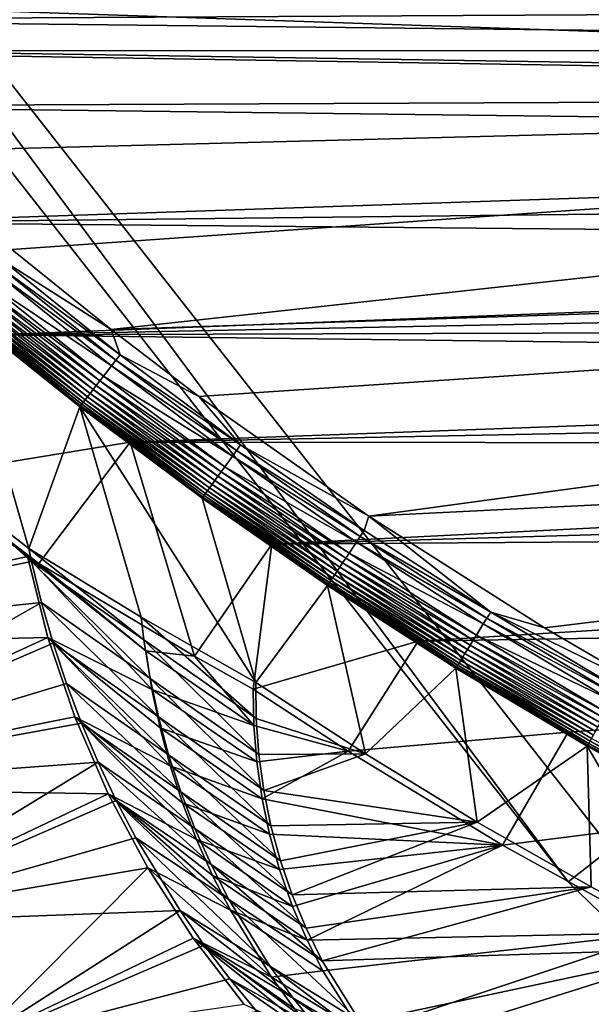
# Model space of a CAD drawing. Header units: metres. Extents: x -1501 to 0, y -1015 to 0.
# Tile 17 of 110: x -1156 to -945, y -758 to -394. Entities that reach past the tile are written whole.
import ezdxf

# ---------------------------------------------------------------- set-up
doc = ezdxf.new("R2010")
doc.units = ezdxf.units.M

msp = doc.modelspace()

# ---------------------------------------------------------------- linework, layer by layer
at = {"layer": 'None'}
for points in [[(-312.603668, -419.77652, -403), (-304.807007, -373.368744, -403), (-1257.551392, -387.577301, -403)], [(-1288.241943, -394.056702, -406), (-1295.76123, -381.858002, -406), (-286.719604, -388.550842, -406)], [(-289.754974, -405.215912, -406), (-1288.241943, -394.056702, -406), (-286.719604, -388.550842, -406)], [(-1241.679077, -405.136078, -403), (-312.603668, -419.77652, -403), (-1257.551392, -387.577301, -403)], [(-1279.954468, -405.497314, -406), (-1288.241943, -394.056702, -406), (-289.754974, -405.215912, -406)], [(-293.009277, -421.585968, -406), (-1279.954468, -405.497314, -406), (-289.754974, -405.215912, -406)], [(-1279.954468, -405.497314, -406), (-293.009277, -421.585968, -406), (-1261.500244, -425.873413, -406)], [(-1241.679077, -405.136078, -403), (-1200.996948, -442.694824, -403), (-312.603668, -419.77652, -403)], [(-1261.500244, -425.873413, -406), (-293.009277, -421.585968, -406), (-296.472443, -437.669617, -406)], [(-1200.996948, -442.694824, -403), (-1159.021484, -478.837067, -403), (-312.603668, -419.77652, -403)], [(-312.603668, -419.77652, -403), (-1159.021484, -478.837067, -403), (-1122.318848, -508.444275, -403)], [(-312.603668, -419.77652, -403), (-1122.318848, -508.444275, -403), (-326.765198, -482.247986, -403)], [(-1214.653198, -468.930359, -406), (-1261.500244, -425.873413, -406), (-296.472443, -437.669617, -406)], [(-1214.653198, -468.930359, -406), (-296.472443, -437.669617, -406), (-301.366333, -458.551453, -406)], [(-306.138794, -477.265167, -406), (-1214.653198, -468.930359, -406), (-301.366333, -458.551453, -406)], [(-1165.89502, -510.339233, -406), (-1214.653198, -468.930359, -406), (-306.138794, -477.265167, -406)], [(-310.547516, -493.386932, -406), (-1165.89502, -510.339233, -406), (-306.138794, -477.265167, -406)], [(-1159.021484, -478.837067, -403), (-1162.424805, -482.933624, -402.52005), (-1122.318848, -508.444275, -403)], [(-1119.066162, -517.72699, -402.52005), (-1162.424805, -482.933624, -402.52005), (-1164.099731, -484.948456, -401.92572)], [(-1162.424805, -482.933624, -402.52005), (-1119.066162, -517.72699, -402.52005), (-1122.318848, -508.444275, -403)], [(-1122.318848, -508.444275, -403), (-1089.953125, -533.116699, -403), (-326.765198, -482.247986, -403)], [(-326.765198, -482.247986, -403), (-1089.953125, -533.116699, -403), (-1027.148926, -577.440002, -403)], [(-326.765198, -482.247986, -403), (-1027.148926, -577.440002, -403), (-344.939697, -543.6875, -403)], [(-1165.734375, -486.914734, -401.100159), (-1168.824829, -490.632263, -398.780426), (-1122.23584, -521.820374, -401.100159)], [(-1164.099731, -484.948456, -401.92572), (-1165.734375, -486.914734, -401.100159), (-1120.670288, -519.798645, -401.92572)], [(-1165.734375, -486.914734, -401.100159), (-1122.23584, -521.820374, -401.100159), (-1120.670288, -519.798645, -401.92572)], [(-1120.670288, -519.798645, -401.92572), (-1119.066162, -517.72699, -402.52005), (-1164.099731, -484.948456, -401.92572)], [(-1125.195557, -525.642761, -398.780426), (-1168.824829, -490.632263, -398.780426), (-1170.257324, -492.355591, -397.307617)], [(-1168.824829, -490.632263, -398.780426), (-1125.195557, -525.642761, -398.780426), (-1122.23584, -521.820374, -401.100159)], [(-1171.599976, -493.970581, -395.641296), (-1172.841675, -495.464264, -393.793457), (-1127.853516, -529.075195, -395.641296)], [(-1170.257324, -492.355591, -397.307617), (-1171.599976, -493.970581, -395.641296), (-1126.567627, -527.414673, -397.307617)], [(-1171.599976, -493.970581, -395.641296), (-1127.853516, -529.075195, -395.641296), (-1126.567627, -527.414673, -397.307617)], [(-1126.567627, -527.414673, -397.307617), (-1125.195557, -525.642761, -398.780426), (-1170.257324, -492.355591, -397.307617)], [(-1165.89502, -510.339233, -406), (-310.547516, -493.386932, -406), (-314.707947, -507.74234, -406)], [(-1131.096802, -533.263733, -389.61441), (-1174.98645, -498.04422, -389.61441), (-1175.871948, -499.109497, -387.314758)], [(-1173.973389, -496.825653, -391.779236), (-1174.98645, -498.04422, -389.61441), (-1130.126587, -532.010803, -391.779236)], [(-1174.98645, -498.04422, -389.61441), (-1131.096802, -533.263733, -389.61441), (-1130.126587, -532.010803, -391.779236)], [(-1172.841675, -495.464264, -393.793457), (-1173.973389, -496.825653, -391.779236), (-1129.042725, -530.611023, -393.793457)], [(-1173.973389, -496.825653, -391.779236), (-1130.126587, -532.010803, -391.779236), (-1129.042725, -530.611023, -393.793457)], [(-1172.841675, -495.464264, -393.793457), (-1129.042725, -530.611023, -393.793457), (-1127.853516, -529.075195, -395.641296)], [(-1152.776245, -589.391174), (-1177.98938, -501.70163, -377.175201), (-1190.607788, -559.852417)], [(-1177.695435, -501.302917, -379.803467), (-1177.98938, -501.70163, -377.175201), (-1133.691284, -536.614319, -379.803467)], [(-1177.98938, -501.70163, -377.175201), (-1133.981079, -537.013977, -377.175201), (-1133.691284, -536.614319, -379.803467)], [(-1133.981079, -537.013977, -377.175201), (-1177.98938, -501.70163, -377.175201), (-1152.776245, -589.391174)], [(-1133.246826, -536.040466, -382.385681), (-1177.231445, -500.744812, -382.385681), (-1177.695435, -501.302917, -379.803467)], [(-1133.691284, -536.614319, -379.803467), (-1133.246826, -536.040466, -382.385681), (-1177.695435, -501.302917, -379.803467)], [(-1132.66333, -535.286804, -384.897552), (-1176.62207, -500.01181, -384.897552), (-1177.231445, -500.744812, -382.385681)], [(-1133.246826, -536.040466, -382.385681), (-1132.66333, -535.286804, -384.897552), (-1177.231445, -500.744812, -382.385681)], [(-1131.944946, -534.35907, -387.314758), (-1175.871948, -499.109497, -387.314758), (-1176.62207, -500.01181, -384.897552)], [(-1132.66333, -535.286804, -384.897552), (-1131.944946, -534.35907, -387.314758), (-1176.62207, -500.01181, -384.897552)], [(-1131.944946, -534.35907, -387.314758), (-1131.096802, -533.263733, -389.61441), (-1175.871948, -499.109497, -387.314758)], [(-318.68457, -520.793213, -406), (-1165.89502, -510.339233, -406), (-314.707947, -507.74234, -406)], [(-1122.318848, -508.444275, -403), (-1119.066162, -517.72699, -402.52005), (-1089.953125, -533.116699, -403)], [(-1115.29248, -549.992249, -406), (-1191.480957, -562.496277, -3), (-1165.89502, -510.339233, -406)], [(-1115.29248, -549.992249, -406), (-1165.89502, -510.339233, -406), (-318.68457, -520.793213, -406)], [(-1120.670288, -519.798645, -401.92572), (-1122.23584, -521.820374, -401.100159), (-1076.058594, -553.125549, -401.92572)], [(-1074.527222, -550.999573, -402.52005), (-1119.066162, -517.72699, -402.52005), (-1120.670288, -519.798645, -401.92572)], [(-1076.058594, -553.125549, -401.92572), (-1074.527222, -550.999573, -402.52005), (-1120.670288, -519.798645, -401.92572)], [(-1119.066162, -517.72699, -402.52005), (-1074.527222, -550.999573, -402.52005), (-1089.953125, -533.116699, -403)], [(-1122.23584, -521.820374, -401.100159), (-1125.195557, -525.642761, -398.780426), (-1077.553101, -555.200317, -401.100159)], [(-1122.23584, -521.820374, -401.100159), (-1077.553101, -555.200317, -401.100159), (-1076.058594, -553.125549, -401.92572)], [(-322.999939, -534.307617, -406), (-1115.29248, -549.992249, -406), (-318.68457, -520.793213, -406)], [(-1126.567627, -527.414673, -397.307617), (-1127.853516, -529.075195, -395.641296), (-1081.688477, -560.941284, -397.307617)], [(-1080.378662, -559.122925, -398.780426), (-1125.195557, -525.642761, -398.780426), (-1126.567627, -527.414673, -397.307617)], [(-1081.688477, -560.941284, -397.307617), (-1080.378662, -559.122925, -398.780426), (-1126.567627, -527.414673, -397.307617)], [(-1125.195557, -525.642761, -398.780426), (-1080.378662, -559.122925, -398.780426), (-1077.553101, -555.200317, -401.100159)], [(-1129.042725, -530.611023, -393.793457), (-1130.126587, -532.010803, -391.779236), (-1084.05127, -564.221497, -393.793457)], [(-1127.853516, -529.075195, -395.641296), (-1129.042725, -530.611023, -393.793457), (-1082.916016, -562.645386, -395.641296)], [(-1129.042725, -530.611023, -393.793457), (-1084.05127, -564.221497, -393.793457), (-1082.916016, -562.645386, -395.641296)], [(-1127.853516, -529.075195, -395.641296), (-1082.916016, -562.645386, -395.641296), (-1081.688477, -560.941284, -397.307617)], [(-1086.821899, -568.06781, -387.314758), (-1131.944946, -534.35907, -387.314758), (-1132.66333, -535.286804, -384.897552)], [(-1086.012207, -566.943787, -389.61441), (-1131.096802, -533.263733, -389.61441), (-1131.944946, -534.35907, -387.314758)], [(-1086.821899, -568.06781, -387.314758), (-1086.012207, -566.943787, -389.61441), (-1131.944946, -534.35907, -387.314758)], [(-1130.126587, -532.010803, -391.779236), (-1131.096802, -533.263733, -389.61441), (-1085.08606, -565.657959, -391.779236)], [(-1131.096802, -533.263733, -389.61441), (-1086.012207, -566.943787, -389.61441), (-1085.08606, -565.657959, -391.779236)], [(-1130.126587, -532.010803, -391.779236), (-1085.08606, -565.657959, -391.779236), (-1084.05127, -564.221497, -393.793457)], [(-1115.29248, -549.992249, -406), (-322.999939, -534.307617, -406), (-328.518768, -550.732056, -406)], [(-1089.953125, -533.116699, -403), (-1074.527222, -550.999573, -402.52005), (-1027.148926, -577.440002, -403)], [(-1111.334717, -614.646179, -29.989656), (-1133.981079, -537.013977, -377.175201), (-1152.776245, -589.391174)], [(-1133.691284, -536.614319, -379.803467), (-1133.981079, -537.013977, -377.175201), (-1088.489136, -570.382263, -379.803467)], [(-1133.981079, -537.013977, -377.175201), (-1088.776123, -570.780823, -377.175201), (-1088.489136, -570.382263, -379.803467)], [(-1111.334717, -614.646179, -29.989656), (-1068.918579, -638.870056, -60), (-1133.981079, -537.013977, -377.175201)], [(-1068.918579, -638.870056, -60), (-1088.776123, -570.780823, -377.175201), (-1133.981079, -537.013977, -377.175201)], [(-1088.064819, -569.793335, -382.385681), (-1133.246826, -536.040466, -382.385681), (-1133.691284, -536.614319, -379.803467)], [(-1088.489136, -570.382263, -379.803467), (-1088.064819, -569.793335, -382.385681), (-1133.691284, -536.614319, -379.803467)], [(-1087.507813, -569.019958, -384.897552), (-1132.66333, -535.286804, -384.897552), (-1133.246826, -536.040466, -382.385681)], [(-1088.064819, -569.793335, -382.385681), (-1087.507813, -569.019958, -384.897552), (-1133.246826, -536.040466, -382.385681)], [(-1087.507813, -569.019958, -384.897552), (-1086.821899, -568.06781, -387.314758), (-1132.66333, -535.286804, -384.897552)], [(-1027.148926, -577.440002, -403), (-962.287109, -618.693909, -403), (-344.939697, -543.6875, -403)], [(-344.939697, -543.6875, -403), (-962.287109, -618.693909, -403), (-919.637268, -643.513, -403)], [(-1115.29248, -549.992249, -406), (-1149.077271, -594.906677, -6.098249), (-1191.480957, -562.496277, -3)], [(-1091.629395, -629.163696, -47.648876), (-1149.077271, -594.906677, -6.098249), (-1115.29248, -549.992249, -406)], [(-1062.969604, -587.750427, -406), (-1091.629395, -629.163696, -47.648876), (-1115.29248, -549.992249, -406)], [(-1062.969604, -587.750427, -406), (-1115.29248, -549.992249, -406), (-328.518768, -550.732056, -406)], [(-1028.866821, -582.703247, -402.52005), (-1074.527222, -550.999573, -402.52005), (-1076.058594, -553.125549, -401.92572)], [(-1074.527222, -550.999573, -402.52005), (-1028.866821, -582.703247, -402.52005), (-1027.148926, -577.440002, -403)], [(-1062.969604, -587.750427, -406), (-328.518768, -550.732056, -406), (-334.068481, -566.412903, -406)], [(-1077.553101, -555.200317, -401.100159), (-1080.378662, -559.122925, -398.780426), (-1031.745361, -587.006287, -401.100159)], [(-1076.058594, -553.125549, -401.92572), (-1077.553101, -555.200317, -401.100159), (-1030.323608, -584.880981, -401.92572)], [(-1077.553101, -555.200317, -401.100159), (-1031.745361, -587.006287, -401.100159), (-1030.323608, -584.880981, -401.92572)], [(-1030.323608, -584.880981, -401.92572), (-1028.866821, -582.703247, -402.52005), (-1076.058594, -553.125549, -401.92572)], [(-1311.470947, -626.575562), (-1151.777588, -594.073975), (-1190.607788, -559.852417)], [(-1151.777588, -594.073975), (-1152.776245, -589.391174), (-1190.607788, -559.852417)], [(-1034.43335, -591.024475, -398.780426), (-1080.378662, -559.122925, -398.780426), (-1081.688477, -560.941284, -397.307617)], [(-1080.378662, -559.122925, -398.780426), (-1034.43335, -591.024475, -398.780426), (-1031.745361, -587.006287, -401.100159)], [(-1308.194214, -625.953491, -3), (-1191.480957, -562.496277, -3), (-1153.314209, -592.255249, -3.000001)], [(-1149.077271, -594.906677, -6.098249), (-1153.314209, -592.255249, -3.000001), (-1191.480957, -562.496277, -3)], [(-1082.916016, -562.645386, -395.641296), (-1084.05127, -564.221497, -393.793457), (-1036.847168, -594.63269, -395.641296)], [(-1081.688477, -560.941284, -397.307617), (-1082.916016, -562.645386, -395.641296), (-1035.679443, -592.887085, -397.307617)], [(-1082.916016, -562.645386, -395.641296), (-1036.847168, -594.63269, -395.641296), (-1035.679443, -592.887085, -397.307617)], [(-1035.679443, -592.887085, -397.307617), (-1034.43335, -591.024475, -398.780426), (-1081.688477, -560.941284, -397.307617)], [(-1039.792603, -599.035767, -389.61441), (-1086.012207, -566.943787, -389.61441), (-1086.821899, -568.06781, -387.314758)], [(-1085.08606, -565.657959, -391.779236), (-1086.012207, -566.943787, -389.61441), (-1038.911499, -597.718628, -391.779236)], [(-1086.012207, -566.943787, -389.61441), (-1039.792603, -599.035767, -389.61441), (-1038.911499, -597.718628, -391.779236)], [(-1084.05127, -564.221497, -393.793457), (-1085.08606, -565.657959, -391.779236), (-1037.927246, -596.247192, -393.793457)], [(-1085.08606, -565.657959, -391.779236), (-1038.911499, -597.718628, -391.779236), (-1037.927246, -596.247192, -393.793457)], [(-1084.05127, -564.221497, -393.793457), (-1037.927246, -596.247192, -393.793457), (-1036.847168, -594.63269, -395.641296)], [(-340.072449, -582.551208, -406), (-1062.969604, -587.750427, -406), (-334.068481, -566.412903, -406)], [(-1088.489136, -570.382263, -379.803467), (-1088.776123, -570.780823, -377.175201), (-1042.148926, -602.557983, -379.803467)], [(-1088.776123, -570.780823, -377.175201), (-1042.428833, -602.96167, -377.175201), (-1042.148926, -602.557983, -379.803467)], [(-1088.776123, -570.780823, -377.175201), (-1068.918579, -638.870056, -60), (-1042.428833, -602.96167, -377.175201)], [(-1041.745361, -601.954712, -382.385681), (-1088.064819, -569.793335, -382.385681), (-1088.489136, -570.382263, -379.803467)], [(-1042.148926, -602.557983, -379.803467), (-1041.745361, -601.954712, -382.385681), (-1088.489136, -570.382263, -379.803467)], [(-1041.215332, -601.162476, -384.897552), (-1087.507813, -569.019958, -384.897552), (-1088.064819, -569.793335, -382.385681)], [(-1041.745361, -601.954712, -382.385681), (-1041.215332, -601.162476, -384.897552), (-1088.064819, -569.793335, -382.385681)], [(-1040.562866, -600.187195, -387.314758), (-1086.821899, -568.06781, -387.314758), (-1087.507813, -569.019958, -384.897552)], [(-1041.215332, -601.162476, -384.897552), (-1040.562866, -600.187195, -387.314758), (-1087.507813, -569.019958, -384.897552)], [(-1040.562866, -600.187195, -387.314758), (-1039.792603, -599.035767, -389.61441), (-1086.821899, -568.06781, -387.314758)], [(-1027.148926, -577.440002, -403), (-1028.866821, -582.703247, -402.52005), (-982.141113, -612.802002, -402.52005)], [(-982.141113, -612.802002, -402.52005), (-962.287109, -618.693909, -403), (-1027.148926, -577.440002, -403)], [(-1009.002441, -623.525391, -406), (-1062.969604, -587.750427, -406), (-340.072449, -582.551208, -406)], [(-1030.323608, -584.880981, -401.92572), (-1031.745361, -587.006287, -401.100159), (-983.521606, -615.02887, -401.92572)], [(-982.141113, -612.802002, -402.52005), (-1028.866821, -582.703247, -402.52005), (-1030.323608, -584.880981, -401.92572)], [(-983.521606, -615.02887, -401.92572), (-982.141113, -612.802002, -402.52005), (-1030.323608, -584.880981, -401.92572)], [(-352.068939, -612.611084, -406), (-1009.002441, -623.525391, -406), (-340.072449, -582.551208, -406)], [(-1069.902588, -641.350098, -63), (-1091.629395, -629.163696, -47.648876), (-1062.969604, -587.750427, -406)], [(-1009.002441, -623.525391, -406), (-1069.902588, -641.350098, -63), (-1062.969604, -587.750427, -406)], [(-1031.745361, -587.006287, -401.100159), (-1034.43335, -591.024475, -398.780426), (-984.868896, -617.202148, -401.100159)], [(-1031.745361, -587.006287, -401.100159), (-984.868896, -617.202148, -401.100159), (-983.521606, -615.02887, -401.92572)], [(-1308.194214, -625.953491, -3), (-1153.314209, -592.255249, -3.000001), (-1145.73999, -622.274109, -3)], [(-1145.73999, -622.274109, -3), (-1153.314209, -592.255249, -3.000001), (-1107.326294, -641.428284, -33.891987)], [(-1153.314209, -592.255249, -3.000001), (-1109.601929, -627.140137, -33.975544), (-1107.326294, -641.428284, -33.891987)], [(-1153.314209, -592.255249, -3.000001), (-1149.077271, -594.906677, -6.098249), (-1109.601929, -627.140137, -33.975544)], [(-1111.334717, -614.646179, -29.989656), (-1152.776245, -589.391174), (-1110.314819, -623.118225, -29.987623)], [(-1152.776245, -589.391174), (-1151.777588, -594.073975), (-1110.314819, -623.118225, -29.987623)], [(-1035.679443, -592.887085, -397.307617), (-1036.847168, -594.63269, -395.641296), (-988.596924, -623.215698, -397.307617)], [(-987.416138, -621.310974, -398.780426), (-1034.43335, -591.024475, -398.780426), (-1035.679443, -592.887085, -397.307617)], [(-988.596924, -623.215698, -397.307617), (-987.416138, -621.310974, -398.780426), (-1035.679443, -592.887085, -397.307617)], [(-1034.43335, -591.024475, -398.780426), (-987.416138, -621.310974, -398.780426), (-984.868896, -617.202148, -401.100159)], [(-1148.099731, -609.295593), (-1151.777588, -594.073975), (-1311.470947, -626.575562)], [(-1110.314819, -623.118225, -29.987623), (-1151.777588, -594.073975), (-1107.994873, -637.392578, -29.984549)], [(-1151.777588, -594.073975), (-1148.099731, -609.295593), (-1107.994873, -637.392578, -29.984549)], [(-1149.077271, -594.906677, -6.098249), (-1091.629395, -629.163696, -47.648876), (-1109.601929, -627.140137, -33.975544)], [(-1037.927246, -596.247192, -393.793457), (-1038.911499, -597.718628, -391.779236), (-990.726929, -626.651611, -393.793457)], [(-1036.847168, -594.63269, -395.641296), (-1037.927246, -596.247192, -393.793457), (-989.703491, -625.000671, -395.641296)], [(-1037.927246, -596.247192, -393.793457), (-990.726929, -626.651611, -393.793457), (-989.703491, -625.000671, -395.641296)], [(-1036.847168, -594.63269, -395.641296), (-989.703491, -625.000671, -395.641296), (-988.596924, -623.215698, -397.307617)], [(-993.224609, -630.680542, -387.314758), (-1040.562866, -600.187195, -387.314758), (-1041.215332, -601.162476, -384.897552)], [(-992.49469, -629.503113, -389.61441), (-1039.792603, -599.035767, -389.61441), (-1040.562866, -600.187195, -387.314758)], [(-993.224609, -630.680542, -387.314758), (-992.49469, -629.503113, -389.61441), (-1040.562866, -600.187195, -387.314758)], [(-1038.911499, -597.718628, -391.779236), (-1039.792603, -599.035767, -389.61441), (-991.659729, -628.15625, -391.779236)], [(-1039.792603, -599.035767, -389.61441), (-992.49469, -629.503113, -389.61441), (-991.659729, -628.15625, -391.779236)], [(-1038.911499, -597.718628, -391.779236), (-991.659729, -628.15625, -391.779236), (-990.726929, -626.651611, -393.793457)], [(-1068.918579, -638.870056, -60), (-1028.373047, -665.224487, -60), (-1042.428833, -602.96167, -377.175201)], [(-1042.148926, -602.557983, -379.803467), (-1042.428833, -602.96167, -377.175201), (-994.727478, -633.104797, -379.803467)], [(-1042.428833, -602.96167, -377.175201), (-994.994629, -633.517944, -377.175201), (-994.727478, -633.104797, -379.803467)], [(-1042.428833, -602.96167, -377.175201), (-1028.373047, -665.224487, -60), (-994.994629, -633.517944, -377.175201)], [(-994.345093, -632.487976, -382.385681), (-1041.745361, -601.954712, -382.385681), (-1042.148926, -602.557983, -379.803467)], [(-994.727478, -633.104797, -379.803467), (-994.345093, -632.487976, -382.385681), (-1042.148926, -602.557983, -379.803467)], [(-993.842834, -631.677795, -384.897552), (-1041.215332, -601.162476, -384.897552), (-1041.745361, -601.954712, -382.385681)], [(-994.345093, -632.487976, -382.385681), (-993.842834, -631.677795, -384.897552), (-1041.745361, -601.954712, -382.385681)], [(-993.842834, -631.677795, -384.897552), (-993.224609, -630.680542, -387.314758), (-1041.215332, -601.162476, -384.897552)], [(-1269.824219, -678.738953), (-1148.099731, -609.295593), (-1311.470947, -626.575562)], [(-1143.796997, -624.352478), (-1148.099731, -609.295593), (-1269.824219, -678.738953)], [(-1107.994873, -637.392578, -29.984549), (-1148.099731, -609.295593), (-1104.93457, -651.539368, -29.981474)], [(-1148.099731, -609.295593), (-1143.796997, -624.352478), (-1104.93457, -651.539368, -29.981474)], [(-1068.801636, -652.155579, -60), (-1111.334717, -614.646179, -29.989656), (-1110.314819, -623.118225, -29.987623)], [(-1068.801636, -652.155579, -60), (-1068.918579, -638.870056, -60), (-1111.334717, -614.646179, -29.989656)], [(-352.068939, -612.611084, -406), (-953.535645, -657.19519, -406), (-1009.002441, -623.525391, -406)], [(-934.405334, -641.262634, -402.52005), (-982.141113, -612.802002, -402.52005), (-983.521606, -615.02887, -401.92572)], [(-934.405334, -641.262634, -402.52005), (-919.637268, -643.513, -403), (-982.141113, -612.802002, -402.52005)], [(-919.637268, -643.513, -403), (-962.287109, -618.693909, -403), (-982.141113, -612.802002, -402.52005)], [(-896.670044, -688.680969, -406), (-953.535645, -657.19519, -406), (-352.068939, -612.611084, -406)], [(-984.868896, -617.202148, -401.100159), (-987.416138, -621.310974, -398.780426), (-936.979065, -645.754639, -401.100159)], [(-983.521606, -615.02887, -401.92572), (-984.868896, -617.202148, -401.100159), (-935.707886, -643.536011, -401.92572)], [(-984.868896, -617.202148, -401.100159), (-936.979065, -645.754639, -401.100159), (-935.707886, -643.536011, -401.92572)], [(-935.707886, -643.536011, -401.92572), (-934.405334, -641.262634, -402.52005), (-983.521606, -615.02887, -401.92572)], [(-939.382446, -649.949219, -398.780426), (-987.416138, -621.310974, -398.780426), (-988.596924, -623.215698, -397.307617)], [(-987.416138, -621.310974, -398.780426), (-939.382446, -649.949219, -398.780426), (-936.979065, -645.754639, -401.100159)], [(-1266.688721, -677.786194, -3), (-1308.194214, -625.953491, -3), (-1145.73999, -622.274109, -3)], [(-1138.876709, -639.219055), (-1143.796997, -624.352478), (-1269.824219, -678.738953)], [(-1266.688721, -677.786194, -3), (-1145.73999, -622.274109, -3), (-1135.76123, -651.581543, -3)], [(-1135.76123, -651.581543, -3), (-1145.73999, -622.274109, -3), (-1100.543457, -669.576843, -33.700932)], [(-1100.543457, -669.576843, -33.700932), (-1145.73999, -622.274109, -3), (-1104.304443, -655.588623, -33.800587)], [(-1145.73999, -622.274109, -3), (-1107.326294, -641.428284, -33.891987), (-1104.304443, -655.588623, -33.800587)], [(-1104.93457, -651.539368, -29.981474), (-1143.796997, -624.352478), (-1101.141602, -665.518372, -29.978401)], [(-1143.796997, -624.352478), (-1138.876709, -639.219055), (-1101.141602, -665.518372, -29.978401)], [(-1067.826904, -665.480896, -60), (-1110.314819, -623.118225, -29.987623), (-1107.994873, -637.392578, -29.984549)], [(-1067.826904, -665.480896, -60), (-1068.801636, -652.155579, -60), (-1110.314819, -623.118225, -29.987623)], [(-1034.834961, -664.224976, -63), (-1069.902588, -641.350098, -63), (-1009.002441, -623.525391, -406)], [(-953.535645, -657.19519, -406), (-1034.834961, -664.224976, -63), (-1009.002441, -623.525391, -406)], [(-989.703491, -625.000671, -395.641296), (-990.726929, -626.651611, -393.793457), (-941.540649, -653.715942, -395.641296)], [(-988.596924, -623.215698, -397.307617), (-989.703491, -625.000671, -395.641296), (-940.496582, -651.893677, -397.307617)], [(-989.703491, -625.000671, -395.641296), (-941.540649, -653.715942, -395.641296), (-940.496582, -651.893677, -397.307617)], [(-940.496582, -651.893677, -397.307617), (-939.382446, -649.949219, -398.780426), (-988.596924, -623.215698, -397.307617)], [(-1107.326294, -641.428284, -33.891987), (-1109.601929, -627.140137, -33.975544), (-1069.688354, -654.694031, -63)], [(-1109.601929, -627.140137, -33.975544), (-1091.629395, -629.163696, -47.648876), (-1069.688354, -654.694031, -63)], [(-1069.688354, -654.694031, -63), (-1091.629395, -629.163696, -47.648876), (-1069.902588, -641.350098, -63)], [(-991.659729, -628.15625, -391.779236), (-992.49469, -629.503113, -389.61441), (-943.386475, -656.937378, -391.779236)], [(-990.726929, -626.651611, -393.793457), (-991.659729, -628.15625, -391.779236), (-942.506348, -655.401306, -393.793457)], [(-991.659729, -628.15625, -391.779236), (-943.386475, -656.937378, -391.779236), (-942.506348, -655.401306, -393.793457)], [(-990.726929, -626.651611, -393.793457), (-942.506348, -655.401306, -393.793457), (-941.540649, -653.715942, -395.641296)], [(-945.920166, -661.359497, -382.385681), (-994.345093, -632.487976, -382.385681), (-994.727478, -633.104797, -379.803467)], [(-945.446289, -660.532471, -384.897552), (-993.842834, -631.677795, -384.897552), (-994.345093, -632.487976, -382.385681)], [(-945.920166, -661.359497, -382.385681), (-945.446289, -660.532471, -384.897552), (-994.345093, -632.487976, -382.385681)], [(-944.862976, -659.514343, -387.314758), (-993.224609, -630.680542, -387.314758), (-993.842834, -631.677795, -384.897552)], [(-945.446289, -660.532471, -384.897552), (-944.862976, -659.514343, -387.314758), (-993.842834, -631.677795, -384.897552)], [(-944.174255, -658.312378, -389.61441), (-992.49469, -629.503113, -389.61441), (-993.224609, -630.680542, -387.314758)], [(-944.862976, -659.514343, -387.314758), (-944.174255, -658.312378, -389.61441), (-993.224609, -630.680542, -387.314758)], [(-992.49469, -629.503113, -389.61441), (-944.174255, -658.312378, -389.61441), (-943.386475, -656.937378, -391.779236)], [(-1028.373047, -665.224487, -60), (-987.082947, -690.396362, -60), (-994.994629, -633.517944, -377.175201)], [(-994.727478, -633.104797, -379.803467), (-994.994629, -633.517944, -377.175201), (-946.281006, -661.989258, -379.803467)], [(-994.994629, -633.517944, -377.175201), (-946.530518, -662.412903, -377.175201), (-946.281006, -661.989258, -379.803467)], [(-994.994629, -633.517944, -377.175201), (-987.082947, -690.396362, -60), (-946.530518, -662.412903, -377.175201)], [(-946.281006, -661.989258, -379.803467), (-945.920166, -661.359497, -382.385681), (-994.727478, -633.104797, -379.803467)], [(-1269.824219, -678.738953), (-1133.347168, -653.869934), (-1138.876709, -639.219055)], [(-1101.141602, -665.518372, -29.978401), (-1138.876709, -639.219055), (-1096.62561, -679.289795, -29.975327)], [(-1138.876709, -639.219055), (-1133.347168, -653.869934), (-1096.62561, -679.289795, -29.975327)], [(-1065.996704, -678.715881, -60), (-1107.994873, -637.392578, -29.984549), (-1104.93457, -651.539368, -29.981474)], [(-1065.996704, -678.715881, -60), (-1067.826904, -665.480896, -60), (-1107.994873, -637.392578, -29.984549)], [(-1028.373047, -665.224487, -60), (-1068.918579, -638.870056, -60), (-1068.801636, -652.155579, -60)], [(-1104.304443, -655.588623, -33.800587), (-1107.326294, -641.428284, -33.891987), (-1068.612061, -668.131714, -63)], [(-1107.326294, -641.428284, -33.891987), (-1069.688354, -654.694031, -63), (-1068.612061, -668.131714, -63)], [(-1069.688354, -654.694031, -63), (-1069.902588, -641.350098, -63), (-1034.834961, -664.224976, -63)], [(-1127.217896, -668.280151), (-1133.347168, -653.869934), (-1269.824219, -678.738953)], [(-1123.439087, -679.983398, -3), (-1266.688721, -677.786194, -3), (-1135.76123, -651.581543, -3)], [(-1123.439087, -679.983398, -3), (-1135.76123, -651.581543, -3), (-1090.842529, -696.868713, -33.478855)], [(-1135.76123, -651.581543, -3), (-1096.051758, -683.34967, -33.593071), (-1090.842529, -696.868713, -33.478855)], [(-1096.051758, -683.34967, -33.593071), (-1135.76123, -651.581543, -3), (-1100.543457, -669.576843, -33.700932)], [(-1096.62561, -679.289795, -29.975327), (-1133.347168, -653.869934), (-1091.39856, -692.814514, -29.972252)], [(-1133.347168, -653.869934), (-1127.217896, -668.280151), (-1091.39856, -692.814514, -29.972252)], [(-1063.318481, -691.805603, -60), (-1104.93457, -651.539368, -29.981474), (-1101.141602, -665.518372, -29.978401)], [(-1063.318481, -691.805603, -60), (-1065.996704, -678.715881, -60), (-1104.93457, -651.539368, -29.981474)], [(-1034.834961, -664.224976, -63), (-1068.612061, -668.131714, -63), (-1069.688354, -654.694031, -63)], [(-1028.373047, -665.224487, -60), (-1068.801636, -652.155579, -60), (-1067.826904, -665.480896, -60)], [(-1068.612061, -668.131714, -63), (-1066.611328, -681.837524, -63), (-1104.304443, -655.588623, -33.800587)], [(-1066.611328, -681.837524, -63), (-1100.543457, -669.576843, -33.700932), (-1104.304443, -655.588623, -33.800587)], [(-977.723938, -698.892883, -63), (-1034.834961, -664.224976, -63), (-953.535645, -657.19519, -406)], [(-896.670044, -688.680969, -406), (-977.723938, -698.892883, -63), (-953.535645, -657.19519, -406)], [(-946.281006, -661.989258, -379.803467), (-946.530518, -662.412903, -377.175201), (-896.865479, -689.177612, -379.803467)], [(-896.526672, -688.535706, -382.385681), (-945.920166, -661.359497, -382.385681), (-946.281006, -661.989258, -379.803467)], [(-896.865479, -689.177612, -379.803467), (-896.526672, -688.535706, -382.385681), (-946.281006, -661.989258, -379.803467)], [(-896.081726, -687.692749, -384.897552), (-945.446289, -660.532471, -384.897552), (-945.920166, -661.359497, -382.385681)], [(-896.526672, -688.535706, -382.385681), (-896.081726, -687.692749, -384.897552), (-945.920166, -661.359497, -382.385681)], [(-895.533997, -686.65509, -387.314758), (-944.862976, -659.514343, -387.314758), (-945.446289, -660.532471, -384.897552)], [(-896.081726, -687.692749, -384.897552), (-895.533997, -686.65509, -387.314758), (-945.446289, -660.532471, -384.897552)], [(-1059.803467, -704.695923, -60), (-1101.141602, -665.518372, -29.978401), (-1096.62561, -679.289795, -29.975327)], [(-1059.803467, -704.695923, -60), (-1063.318481, -691.805603, -60), (-1101.141602, -665.518372, -29.978401)], [(-1066.611328, -681.837524, -63), (-1068.612061, -668.131714, -63), (-1034.834961, -664.224976, -63)], [(-1065.996704, -678.715881, -60), (-1028.373047, -665.224487, -60), (-1067.826904, -665.480896, -60)], [(-977.723938, -698.892883, -63), (-1066.611328, -681.837524, -63), (-1034.834961, -664.224976, -63)], [(-987.082947, -690.396362, -60), (-1028.373047, -665.224487, -60), (-1065.996704, -678.715881, -60)], [(-987.082947, -690.396362, -60), (-945.082764, -714.364563, -60), (-946.530518, -662.412903, -377.175201)], [(-946.530518, -662.412903, -377.175201), (-897.094727, -689.612, -377.175201), (-896.865479, -689.177612, -379.803467)], [(-946.530518, -662.412903, -377.175201), (-945.082764, -714.364563, -60), (-902.407471, -737.109253, -60)], [(-946.530518, -662.412903, -377.175201), (-902.407471, -737.109253, -60), (-897.094727, -689.612, -377.175201)], [(-1224.662354, -727.890564), (-1127.217896, -668.280151), (-1269.824219, -678.738953)], [(-1120.499146, -682.425232), (-1127.217896, -668.280151), (-1224.662354, -727.890564)], [(-1091.39856, -692.814514, -29.972252), (-1127.217896, -668.280151), (-1085.474731, -706.053894, -29.969179)], [(-1127.217896, -668.280151), (-1120.499146, -682.425232), (-1085.474731, -706.053894, -29.969179)], [(-1066.611328, -681.837524, -63), (-1063.832153, -694.899658, -63), (-1100.543457, -669.576843, -33.700932)], [(-1063.832153, -694.899658, -63), (-1096.051758, -683.34967, -33.593071), (-1100.543457, -669.576843, -33.700932)], [(-1221.697754, -726.624207, -3), (-1266.688721, -677.786194, -3), (-1123.439087, -679.983398, -3)], [(-1108.848511, -707.289246, -3), (-1221.697754, -726.624207, -3), (-1123.439087, -679.983398, -3)], [(-1108.848511, -707.289246, -3), (-1123.439087, -679.983398, -3), (-1078.331055, -722.996399, -33.240593)], [(-1078.331055, -722.996399, -33.240593), (-1123.439087, -679.983398, -3), (-1084.930786, -710.09668, -33.360592)], [(-1123.439087, -679.983398, -3), (-1090.842529, -696.868713, -33.478855), (-1084.930786, -710.09668, -33.360592)], [(-1055.466187, -717.333252, -60), (-1096.62561, -679.289795, -29.975327), (-1091.39856, -692.814514, -29.972252)], [(-1055.466187, -717.333252, -60), (-1059.803467, -704.695923, -60), (-1096.62561, -679.289795, -29.975327)], [(-1063.318481, -691.805603, -60), (-987.082947, -690.396362, -60), (-1065.996704, -678.715881, -60)], [(-1113.202515, -696.281067), (-1120.499146, -682.425232), (-1224.662354, -727.890564)], [(-1085.474731, -706.053894, -29.969179), (-1120.499146, -682.425232), (-1078.870483, -718.970459, -29.966105)], [(-1120.499146, -682.425232), (-1113.202515, -696.281067), (-1078.870483, -718.970459, -29.966105)], [(-1090.842529, -696.868713, -33.478855), (-1096.051758, -683.34967, -33.593071), (-1060.189209, -707.888, -63)], [(-1096.051758, -683.34967, -33.593071), (-1063.832153, -694.899658, -63), (-1060.189209, -707.888, -63)], [(-1063.832153, -694.899658, -63), (-1066.611328, -681.837524, -63), (-977.723938, -698.892883, -63)], [(-987.082947, -690.396362, -60), (-1063.318481, -691.805603, -60), (-1059.803467, -704.695923, -60)], [(-1055.466187, -717.333252, -60), (-987.082947, -690.396362, -60), (-1059.803467, -704.695923, -60)], [(-945.082764, -714.364563, -60), (-987.082947, -690.396362, -60), (-1055.466187, -717.333252, -60)], [(-919.173218, -731.311707, -63), (-977.723938, -698.892883, -63), (-896.670044, -688.680969, -406)], [(-1050.324707, -729.665283, -60), (-1091.39856, -692.814514, -29.972252), (-1085.474731, -706.053894, -29.969179)], [(-1050.324707, -729.665283, -60), (-1055.466187, -717.333252, -60), (-1091.39856, -692.814514, -29.972252)], [(-1113.202515, -696.281067), (-1224.662354, -727.890564), (-1096.92627, -723.031006)], [(-1078.870483, -718.970459, -29.966105), (-1113.202515, -696.281067), (-1063.696655, -743.689697, -29.959957)], [(-1113.202515, -696.281067), (-1096.92627, -723.031006), (-1063.696655, -743.689697, -29.959957)], [(-1084.930786, -710.09668, -33.360592), (-1090.842529, -696.868713, -33.478855), (-1055.333862, -721.609497, -63)], [(-1090.842529, -696.868713, -33.478855), (-1060.189209, -707.888, -63), (-1055.333862, -721.609497, -63)], [(-1060.189209, -707.888, -63), (-1063.832153, -694.899658, -63), (-977.723938, -698.892883, -63)], [(-977.723938, -698.892883, -63), (-1055.333862, -721.609497, -63), (-1060.189209, -707.888, -63)], [(-1049.964355, -734.067444, -63), (-1055.333862, -721.609497, -63), (-977.723938, -698.892883, -63)], [(-919.173218, -731.311707, -63), (-1049.964355, -734.067444, -63), (-977.723938, -698.892883, -63)], [(-1173.43689, -772.233582, -3), (-1221.697754, -726.624207, -3), (-1108.848511, -707.289246, -3)], [(-1092.078247, -733.313293, -3), (-1173.43689, -772.233582, -3), (-1108.848511, -707.289246, -3)], [(-1092.078247, -733.313293, -3), (-1108.848511, -707.289246, -3), (-1063.13562, -747.663696, -33.003674)], [(-1063.13562, -747.663696, -33.003674), (-1108.848511, -707.289246, -3), (-1078.331055, -722.996399, -33.240593)], [(-1044.400269, -741.640869, -60), (-1085.474731, -706.053894, -29.969179), (-1078.870483, -718.970459, -29.966105)], [(-1044.400269, -741.640869, -60), (-1050.324707, -729.665283, -60), (-1085.474731, -706.053894, -29.969179)], [(-1055.333862, -721.609497, -63), (-1049.964355, -734.067444, -63), (-1084.930786, -710.09668, -33.360592)], [(-1049.964355, -734.067444, -63), (-1078.331055, -722.996399, -33.240593), (-1084.930786, -710.09668, -33.360592)], [(-1050.324707, -729.665283, -60), (-945.082764, -714.364563, -60), (-1055.466187, -717.333252, -60)], [(-945.082764, -714.364563, -60), (-1050.324707, -729.665283, -60), (-1044.400269, -741.640869, -60)], [(-902.407471, -737.109253, -60), (-945.082764, -714.364563, -60), (-1044.400269, -741.640869, -60)], [(-1030.303833, -764.325867, -60), (-1078.870483, -718.970459, -29.966105), (-1063.696655, -743.689697, -29.959957)], [(-1030.303833, -764.325867, -60), (-1044.400269, -741.640869, -60), (-1078.870483, -718.970459, -29.966105)], [(-1224.662354, -727.890564), (-1176.202515, -773.793945), (-1096.92627, -723.031006)], [(-1096.92627, -723.031006), (-1176.202515, -773.793945), (-1087.974365, -735.879639)], [(-1063.696655, -743.689697, -29.959957), (-1096.92627, -723.031006), (-1055.170166, -755.422485, -29.956882)], [(-1096.92627, -723.031006), (-1087.974365, -735.879639), (-1055.170166, -755.422485, -29.956882)], [(-1049.964355, -734.067444, -63), (-1044.204346, -745.420532, -63), (-1078.331055, -722.996399, -33.240593)], [(-1044.204346, -745.420532, -63), (-1063.13562, -747.663696, -33.003674), (-1078.331055, -722.996399, -33.240593)], [(-1173.43689, -772.233582, -3), (-1092.078247, -733.313293, -3), (-1073.232544, -757.875977, -3)], [(-1073.232544, -757.875977, -3), (-1092.078247, -733.313293, -3), (-1045.42041, -770.580994, -32.781879)], [(-1092.078247, -733.313293, -3), (-1054.582153, -759.359131, -32.890083), (-1045.42041, -770.580994, -32.781879)], [(-1054.582153, -759.359131, -32.890083), (-1092.078247, -733.313293, -3), (-1063.13562, -747.663696, -33.003674)], [(-919.173218, -731.311707, -63), (-1044.204346, -745.420532, -63), (-1049.964355, -734.067444, -63)], [(-1029.776001, -768.222229, -63), (-1044.204346, -745.420532, -63), (-919.173218, -731.311707, -63)], [(-859.335266, -761.385986, -63), (-1029.776001, -768.222229, -63), (-919.173218, -731.311707, -63)], [(-1176.202515, -773.793945), (-1078.499878, -748.3479), (-1087.974365, -735.879639)], [(-1055.170166, -755.422485, -29.956882), (-1087.974365, -735.879639), (-1046.049316, -766.693115, -29.95381)], [(-1087.974365, -735.879639), (-1078.499878, -748.3479), (-1046.049316, -766.693115, -29.95381)], [(-902.407471, -737.109253, -60), (-1044.400269, -741.640869, -60), (-1030.303833, -764.325867, -60)], [(-1022.190369, -774.941223, -60), (-902.407471, -737.109253, -60), (-1030.303833, -764.325867, -60)], [(-859.092834, -758.611267, -60), (-902.407471, -737.109253, -60), (-1022.190369, -774.941223, -60)], [(-1022.190369, -774.941223, -60), (-1063.696655, -743.689697, -29.959957), (-1055.170166, -755.422485, -29.956882)], [(-1022.190369, -774.941223, -60), (-1030.303833, -764.325867, -60), (-1063.696655, -743.689697, -29.959957)], [(-1044.204346, -745.420532, -63), (-1029.776001, -768.222229, -63), (-1063.13562, -747.663696, -33.003674)], [(-1078.499878, -748.3479), (-1176.202515, -773.793945), (-1068.518921, -760.414673)], [(-1046.049316, -766.693115, -29.95381), (-1078.499878, -748.3479), (-1036.360229, -777.470032, -29.950735)], [(-1078.499878, -748.3479), (-1068.518921, -760.414673), (-1036.360229, -777.470032, -29.950735)], [(-1029.776001, -768.222229, -63), (-1054.582153, -759.359131, -32.890083), (-1063.13562, -747.663696, -33.003674)], [(-1013.410522, -785.012451, -60), (-1055.170166, -755.422485, -29.956882), (-1046.049316, -766.693115, -29.95381)], [(-1013.410522, -785.012451, -60), (-1022.190369, -774.941223, -60), (-1055.170166, -755.422485, -29.956882)]]:
    msp.add_3dface(points, dxfattribs=at)
at = {"layer": 'None01'}
for points in [[(-1420.450195, -116.977798, -410), (-953.507996, -712.491272, -410), (-1404.711548, -104.637085, -410)], [(-1420.450195, -116.977798, -430), (-1404.711548, -104.637085, -430), (-953.507996, -712.491272, -430)], [(-1404.711548, -104.637085, -410), (-953.507996, -712.491272, -410), (-937.769287, -700.150574, -410)], [(-937.769287, -700.150574, -410), (-937.769287, -700.150574, -430), (-1404.711548, -104.637085, -410)], [(-937.769287, -700.150574, -430), (-1404.711548, -104.637085, -430), (-1404.711548, -104.637085, -410)], [(-1404.711548, -104.637085, -430), (-937.769287, -700.150574, -430), (-953.507996, -712.491272, -430)], [(-953.507996, -712.491272, -410), (-1420.450195, -116.977798, -410), (-953.507996, -712.491272, -430)], [(-1420.450195, -116.977798, -410), (-1420.450195, -116.977798, -430), (-953.507996, -712.491272, -430)], [(-953.507996, -712.491272, -410), (-941.671875, -723.927979, -410), (-937.769287, -700.150574, -410)], [(-953.507996, -712.491272, -430), (-937.769287, -700.150574, -430), (-941.671875, -723.927979, -430)], [(-941.671875, -723.927979, -410), (-953.507996, -712.491272, -410), (-941.671875, -723.927979, -430)], [(-953.507996, -712.491272, -410), (-953.507996, -712.491272, -430), (-941.671875, -723.927979, -430)]]:
    msp.add_3dface(points, dxfattribs=at)

doc.saveas('drawing.dxf')
